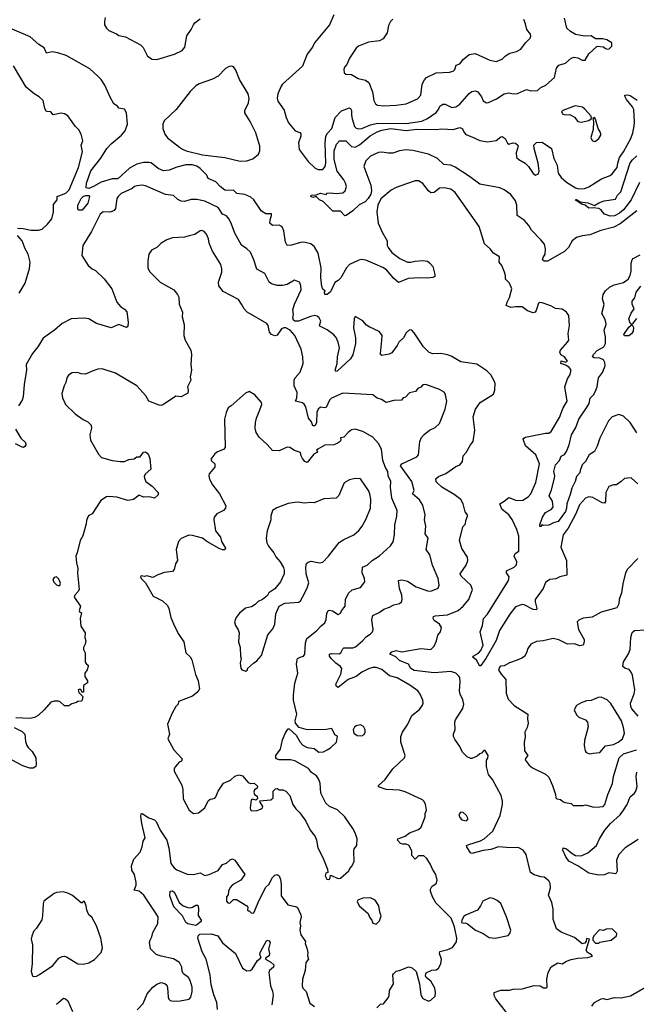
# Model space of a CAD drawing. Extents: x 1550320 to 1685906, y 509093 to 640511.
# Tile 81 of 256: x 1587664 to 1593201, y 555070 to 563912. Entities that reach past the tile are written whole.
import ezdxf

# ---------------------------------------------------------------- set-up
doc = ezdxf.new("R2010")
doc.units = 0

msp = doc.modelspace()

# ---------------------------------------------------------------- linework, layer by layer
at = {"layer": '0CON20XD'}
for points in [[(1588431.7, 563931.7), (1588424.3, 563895), (1588426.5, 563865), (1588443.6, 563835), (1588464.4, 563815), (1588533.8, 563785), (1588555, 563768.6), (1588615, 563756.7), (1588750, 563685), (1588773.5, 563663.5), (1588810.6, 563585), (1588855, 563556.5), (1588895, 563553.8), (1589055, 563601.8), (1589124, 563635), (1589146, 563666), (1589163.4, 563766.6), (1589205, 563823.8), (1589223.7, 563866.3), (1589238, 563885), (1589285, 563919.2)], [(1590485, 563956.7), (1590446.7, 563865), (1590311.2, 563705), (1590293.6, 563666.4), (1590245, 563602.5), (1590202.5, 563495), (1590025, 563332.1), (1590012.8, 563315), (1589981.8, 563245), (1589977.3, 563207.3), (1589981.1, 563181.1), (1590040.2, 563100.2), (1590056.7, 563035), (1590078, 562985), (1590136.7, 562915), (1590178.6, 562898.6), (1590187.3, 562887.3), (1590189.4, 562865), (1590167.1, 562805), (1590174.3, 562745), (1590255, 562639.2), (1590317.6, 562577.6), (1590345, 562567.1), (1590385, 562567.1), (1590407.8, 562592.2), (1590412.3, 562625), (1590408, 562802), (1590414.5, 562865), (1590427.4, 562892.6), (1590465.6, 562935), (1590498.1, 563035), (1590555, 563093.6), (1590625, 563121.4), (1590635.4, 563115.4), (1590645, 563096.7), (1590643.1, 563055), (1590650.4, 563020.4), (1590671.8, 562951.8), (1590685, 562936.5), (1590705, 562930.4), (1590735, 562934.7), (1590813, 562967), (1590876.4, 562983.6), (1591135, 562978.3), (1591275, 563001.6), (1591325.8, 563024.2), (1591402.4, 563077.6), (1591423.8, 563105), (1591435.5, 563135), (1591465, 563154.6), (1591485, 563153.6), (1591545, 563123.5), (1591581.5, 563128.5), (1591615, 563154.5), (1591700.8, 563249.2), (1591725, 563265.6), (1591755, 563272.2), (1591777.5, 563265), (1591809.4, 563219.4), (1591825, 563183.8), (1591855, 563166.7), (1591875, 563168.8), (1591945, 563200), (1592015, 563245.8), (1592055, 563254.2), (1592095, 563246), (1592135, 563248), (1592215, 563284.2), (1592255, 563274.2), (1592315, 563275.7), (1592345, 563304), (1592387.3, 563322.7), (1592465, 563392), (1592483.3, 563476.7), (1592505, 563503.8), (1592565, 563520), (1592615, 563566.2), (1592643.9, 563576.1), (1592675, 563570), (1592715, 563547.5), (1592740.7, 563549.3), (1592773.8, 563605), (1592850, 563675), (1592905, 563666.7), (1592925, 563652.5), (1592945, 563647.5), (1592958.3, 563651.7), (1592980, 563675), (1592980, 563705), (1592935, 563731.2), (1592900.7, 563740.7), (1592835, 563741.2), (1592795, 563767.5), (1592735, 563764.3), (1592655, 563780), (1592608.8, 563805), (1592576.2, 563835), (1592557.5, 563925)], [(1592437.2, 560212.8), (1592511.4, 560338.6), (1592543.5, 560425), (1592580, 560485), (1592558.2, 560615), (1592583, 560687), (1592606.7, 560725), (1592614.1, 560754.1), (1592612, 560772), (1592598.8, 560788.8), (1592568.8, 560808.8), (1592522.5, 560825), (1592525, 560847.5), (1592565, 560837.5), (1592582.5, 560845), (1592555, 560883.8), (1592522.5, 560902.5), (1592514.4, 560925), (1592519.4, 560945), (1592584.3, 561015), (1592594.3, 561035), (1592590.6, 561095), (1592602, 561165), (1592596.2, 561255), (1592575, 561286.2), (1592535, 561312), (1592475, 561319.2), (1592433, 561343), (1592355, 561370.8), (1592335, 561373.3), (1592322.5, 561365), (1592300.7, 561299.3), (1592293.3, 561286.7), (1592275, 561280), (1592225, 561296.2), (1592175, 561332), (1592117.3, 561332.7), (1592075, 561326), (1592033.3, 561345), (1592040, 561375), (1592063.4, 561416.6), (1592082, 561495), (1592063.8, 561545), (1592025, 561582.5), (1592025.6, 561615), (1592018.1, 561645), (1591993.8, 561705), (1591968.8, 561735), (1591971.2, 561781.2), (1591917.5, 561815), (1591890, 561855), (1591839.2, 561899.2), (1591791.2, 562055), (1591575, 562360.8), (1591535, 562390.8), (1591475, 562402.9), (1591435, 562398.5), (1591385, 562361.1), (1591355, 562356.9), (1591334.1, 562374.1), (1591285, 562441.4), (1591245, 562465.8), (1591215, 562464.2), (1591137.7, 562437.7), (1591045, 562404.4), (1590998.8, 562381.2), (1590906, 562304), (1590879.5, 562245), (1590870, 562185), (1590884.3, 562084.3), (1590917.5, 562005), (1590962.5, 561925), (1590964.3, 561885), (1590971.4, 561865), (1591005, 561822.5), (1591077.2, 561767.2), (1591145, 561735.8), (1591175.8, 561734.2), (1591215, 561744), (1591285, 561750), (1591325, 561743.8), (1591345, 561730), (1591373.8, 561695), (1591393.3, 561625), (1591392.5, 561605), (1591375, 561596.7), (1591325, 561591.2), (1591255, 561594), (1591152.3, 561587.7), (1591065, 561553.3), (1591025, 561586.7), (1590956.9, 561666.9), (1590925, 561687.8), (1590857, 561717), (1590771.3, 561751.3), (1590735, 561758.6), (1590707.9, 561752.1), (1590625.6, 561714.4), (1590597.2, 561682.8), (1590549.2, 561595), (1590525, 561570), (1590495, 561553.3), (1590455, 561468.8), (1590425, 561443.3), (1590405, 561443.3), (1590402.5, 561465), (1590407.5, 561475), (1590385, 561493.3), (1590375.7, 561515), (1590367.2, 561597.2), (1590371.6, 561685), (1590344.6, 561814.6), (1590311.7, 561871.7), (1590279.4, 561899.4), (1590215, 561913.3), (1590185, 561911.1), (1590105, 561885.7), (1590064.4, 561884.4), (1590050, 561915), (1590034.4, 562015), (1590021.9, 562051.9), (1589995, 562068.1), (1589935, 562064.3), (1589911.2, 562085), (1589912, 562115), (1589926, 562154), (1589925, 562167.5), (1589875, 562168), (1589835, 562192.9), (1589765.5, 562295.5), (1589738.3, 562318.3), (1589685, 562340.8), (1589615, 562351.2), (1589585, 562382), (1589525, 562377.1), (1589505, 562382.5), (1589463.4, 562413.4), (1589425, 562456), (1589355.8, 562485.8), (1589345, 562516.7), (1589285, 562576.2), (1589255.9, 562595.9), (1589215, 562608.8), (1589155, 562608.8), (1589075, 562588.8), (1589005, 562561.2), (1588955, 562555.8), (1588906.2, 562575), (1588845, 562625.7), (1588825, 562630.6), (1588775, 562628.9), (1588715, 562614.6), (1588650.3, 562579.7), (1588545, 562481.8), (1588495, 562482.5), (1588394.1, 562454.1), (1588327.1, 562412.9), (1588285, 562397.1), (1588261.8, 562401.8), (1588262.8, 562445), (1588302.1, 562555), (1588391.1, 562668.9), (1588445, 562754.5), (1588485, 562796.2), (1588579.1, 562875), (1588611.8, 562915), (1588631.4, 562975), (1588624.5, 563075), (1588605, 563109.2), (1588555, 563118.8), (1588541.2, 563135), (1588510, 563155), (1588475, 563216.7), (1588428.5, 563325), (1588395.6, 563375), (1588365, 563405.6), (1588295, 563469.2), (1588080.4, 563590.4), (1588005, 563614.5), (1587955, 563623.1), (1587905, 563611.2), (1587885, 563660), (1587835, 563690), (1587759.2, 563759.2), (1587555, 563844.5)], [(1591015, 563916.2), (1590993.3, 563895), (1590975, 563860), (1590963.8, 563795), (1590929.1, 563740.9), (1590895, 563722.9), (1590795, 563710.6), (1590707.3, 563672.7), (1590685, 563656.7), (1590625, 563567.5), (1590600.7, 563509.3), (1590580, 563485), (1590573.3, 563465), (1590576.7, 563435), (1590592.3, 563422.3), (1590645, 563421.2), (1590704.4, 563384.4), (1590769.1, 563369.1), (1590798.1, 563348.1), (1590832.5, 563265), (1590845, 563187.5), (1590860, 563155), (1590877.5, 563145), (1590935, 563139.4)], [(1590935, 563139.4), (1591045, 563144.4), (1591135, 563156.7), (1591235, 563201.4), (1591267.1, 563235), (1591276.8, 563333.2), (1591297.9, 563372.1), (1591317, 563393), (1591405, 563435.8), (1591525, 563441.2), (1591555, 563450), (1591571.2, 563465), (1591583.3, 563505), (1591616.2, 563515), (1591645.6, 563554.4), (1591699.7, 563600.3), (1591755, 563608.6), (1591885, 563547.5), (1591943.9, 563536.1), (1591995, 563558.8), (1592025, 563586.2), (1592065, 563611.2), (1592125, 563626), (1592163, 563647), (1592206.2, 563705), (1592246.7, 563745), (1592253.3, 563765), (1592250.7, 563780.7), (1592218.8, 563825), (1592207.5, 563875), (1592190.8, 563915)], [(1587645, 562039.2), (1587695, 562038.1), (1587767, 562023), (1587832.3, 562022.3), (1587865, 562030), (1587914.3, 562075), (1587951.5, 562125), (1587968.9, 562185), (1587966.3, 562253.7), (1588000.8, 562295), (1588000, 562325), (1588078.5, 562355), (1588107.9, 562385), (1588192.9, 562585), (1588229.2, 562725), (1588216.7, 562785), (1588230, 562825), (1588216, 562885), (1588194.1, 562924.1), (1588161.2, 562955), (1588135, 562993.3), (1588095, 563047.5), (1588067.7, 563067.7), (1588035, 563074), (1587965, 563058.8), (1587945, 563083.3), (1587905, 563086.7), (1587888.8, 563115), (1587876.2, 563185), (1587840.3, 563220.3), (1587793.3, 563245), (1587721.2, 563305), (1587607.4, 563497.4)], [(1589645, 562641.1), (1589705, 562644.4), (1589758.5, 562661.5), (1589807.8, 562705), (1589821.1, 562735), (1589821.1, 562775), (1589784.7, 562895), (1589735, 562997.1), (1589684.5, 563075), (1589685.4, 563095), (1589719.6, 563165), (1589723.2, 563205), (1589714.7, 563245), (1589637.7, 563375), (1589605, 563459.2), (1589585, 563487.1), (1589565, 563495.7), (1589545, 563491.9), (1589513.3, 563475), (1589445, 563404), (1589395, 563379.2), (1589275, 563335.8), (1589245, 563318.2), (1589195, 563266.2), (1589068.9, 563105), (1588962, 563005), (1588949.2, 562975), (1588950, 562935), (1588967.1, 562885), (1588990.7, 562850.7), (1589097.7, 562767.7), (1589125, 562748.8), (1589160, 562735), (1589305, 562698.8), (1589507, 562673), (1589645, 562641.1)], [(1593205, 562196.4), (1593055, 562078.1), (1592999.8, 562050.2), (1592882.6, 562017.4), (1592785, 561979.4), (1592715, 561970.6), (1592665, 561957.1), (1592625.8, 561925), (1592591.4, 561865), (1592555, 561830.8), (1592405, 561743.3), (1592373.6, 561743.6), (1592360, 561755), (1592363.3, 561775), (1592381.2, 561805), (1592386.7, 561855), (1592376.2, 561895), (1592342.7, 561935), (1592261.2, 562021.2), (1592235.5, 562065), (1592195, 562112.2), (1592131.4, 562155), (1592128.8, 562245), (1592116.4, 562285), (1592075, 562341.5), (1592015, 562383.8), (1591975, 562401.1), (1591795, 562435.3), (1591702.5, 562505), (1591575, 562588.8), (1591535, 562606.7), (1591471.5, 562611.5), (1591415.7, 562665), (1591335, 562703.5), (1591195, 562737), (1591135, 562742.5), (1591075, 562733.8), (1591015, 562713.2), (1590975, 562711.9), (1590915, 562721.5), (1590885, 562718.3), (1590815.4, 562685), (1590773.2, 562645), (1590754.6, 562594.6), (1590816.8, 562425), (1590822.8, 562375), (1590816.2, 562345), (1590793.5, 562305), (1590765.9, 562275), (1590711.7, 562248.3), (1590655, 562195.6), (1590595, 562153.8), (1590585, 562151.2), (1590545, 562191.2), (1590475, 562193.3), (1590387.9, 562277.9), (1590355.5, 562295.5), (1590325, 562323.3), (1590295, 562314), (1590277.5, 562325), (1590280, 562335), (1590325, 562340), (1590365, 562353.8), (1590415, 562342.5), (1590426.4, 562353.6), (1590451.7, 562358.3), (1590505, 562352.1), (1590565, 562357.3), (1590586.7, 562375), (1590597.5, 562415), (1590590.7, 562445), (1590573.4, 562473.4), (1590515, 562552.7), (1590487.8, 562655), (1590488.5, 562735), (1590508.3, 562795), (1590535, 562823.3), (1590594.1, 562824.1), (1590645, 562773.1), (1590675, 562767.3), (1590715, 562788.5), (1590812.3, 562867.7), (1590874.9, 562905.1), (1590915, 562921), (1590995, 562936.3), (1591135, 562917.7), (1591231.6, 562928.4), (1591405, 562925.9), (1591455, 562933.2), (1591555.4, 562924.6), (1591615, 562944.2), (1591637.5, 562935), (1591656.9, 562895), (1591671, 562881), (1591725, 562860.8), (1591795, 562828), (1591865, 562816.5), (1591942.1, 562827.9), (1591985, 562861.2), (1591995, 562862.5), (1592024.2, 562845), (1592043.8, 562803.8), (1592055, 562794), (1592095, 562806), (1592115, 562803.3), (1592137.5, 562785), (1592140, 562775), (1592121.2, 562715), (1592126.2, 562675), (1592146.2, 562655), (1592202.2, 562622.2), (1592234.4, 562594.4), (1592275, 562530), (1592295, 562516.2), (1592321.7, 562528.3), (1592330, 562555), (1592320, 562625), (1592284.2, 562755), (1592281.2, 562785), (1592305, 562808.8), (1592355, 562811.2), (1592440, 562755), (1592459.1, 562665), (1592489.6, 562605), (1592500.8, 562535), (1592525, 562495.6), (1592575, 562453.6), (1592655, 562402.2), (1592685, 562391.9), (1592734.4, 562395.6), (1592775, 562410), (1592887.2, 562482.8), (1592965, 562511.9), (1592985, 562528.5), (1593029.4, 562585), (1593034, 562625), (1593050, 562675), (1593085.9, 562725), (1593151.8, 562845), (1593171.3, 562895), (1593182.5, 562955), (1593185.5, 562995), (1593178.5, 563105), (1593167.9, 563127.9), (1593112.9, 563195), (1593096.7, 563225), (1593097.5, 563235), (1593122.5, 563237.5), (1593145, 563230), (1593209.1, 563189.1)], [(1592705, 562992), (1592775, 563006.7), (1592800, 563025), (1592796.4, 563046.4), (1592739.5, 563109.5), (1592717.5, 563125), (1592650.7, 563139.3), (1592540, 563095), (1592530, 563085), (1592540, 563065), (1592565, 563058.8), (1592605, 563060), (1592646.4, 563036.4), (1592675, 562996.7), (1592705, 562992)], [(1592825, 562817.5), (1592835, 562820), (1592863.3, 562845), (1592881.2, 562875), (1592881.2, 562885), (1592875.9, 562905.9), (1592857.5, 562935), (1592835, 563020), (1592825, 563032.5), (1592810, 563025), (1592817.5, 562995), (1592813.6, 562926.4), (1592792, 562855), (1592805, 562827.5), (1592825, 562817.5)], [(1593231.2, 562448.8), (1593154.3, 562295), (1593085, 562204.3), (1593051.2, 562175), (1593005, 562149.8), (1592965, 562148.1), (1592916.2, 562165), (1592896.2, 562185), (1592886.7, 562205), (1592865.7, 562215.7), (1592815, 562221.4), (1592775, 562218), (1592743.3, 562245), (1592713.3, 562255), (1592653.3, 562295), (1592665, 562298.6), (1592697.5, 562277.5), (1592765, 562267.7), (1592825, 562242.9), (1592865, 562267.8), (1592913.3, 562285), (1593015, 562300.8), (1593033.5, 562335), (1593061.1, 562365), (1593144.8, 562625.2), (1593165.6, 562654.4), (1593205, 562688.8)], [(1591574, 557444), (1591560, 557475), (1591560, 557495), (1591573, 557537), (1591571.2, 557605), (1591576, 557625), (1591642.7, 557727.3), (1591651.9, 557765), (1591644.4, 557804.4), (1591620, 557855), (1591613.1, 557885), (1591620, 557965), (1591615.7, 558005), (1591608.3, 558018.3), (1591581.2, 558045), (1591535, 558059.6), (1591385, 558047.7), (1591205, 558068.6), (1591176.7, 558085), (1591156.7, 558125), (1591075, 558158.8), (1591041.5, 558191.5), (1590987.5, 558215), (1591006.2, 558235), (1591045, 558247.5), (1591095.5, 558235.5), (1591265, 558266.1), (1591355, 558257.5), (1591385.5, 558285), (1591405.4, 558334.6), (1591420, 558385), (1591443.9, 558416.1), (1591453, 558453), (1591435, 558482.5), (1591385, 558517.5), (1591376.7, 558535), (1591378.8, 558551.2), (1591395, 558558.6), (1591505, 558568), (1591602.6, 558607.4), (1591645.8, 558645), (1591696, 558705), (1591730.8, 558795), (1591716.2, 558835), (1591628.8, 558915), (1591620, 558935), (1591674.3, 559015), (1591689.5, 559055), (1591684.4, 559085), (1591635, 559163.8), (1591611.9, 559235), (1591641.9, 559358.1), (1591668, 559385), (1591670.8, 559415), (1591686.1, 559453.9), (1591683.8, 559465), (1591663.2, 559493.2), (1591645.8, 559565), (1591625, 559601.9), (1591565, 559648.1), (1591456, 559715), (1591405, 559762), (1591400.3, 559789.7), (1591425, 559810), (1591492.1, 559837.9), (1591581.3, 559898.7), (1591615, 559914), (1591638.8, 559945), (1591646, 559995), (1591672, 560025), (1591712, 560095), (1591735.7, 560124.3), (1591750.6, 560225), (1591735.7, 560345.7), (1591756, 560415), (1591798.8, 560475), (1591920, 560550), (1591930, 560585), (1591932.5, 560645), (1591925, 560670), (1591895, 560722.5), (1591858.3, 560758.3), (1591769.1, 560819.1), (1591625, 560838.1), (1591539.7, 560889.7), (1591505, 560902), (1591445, 560914), (1591375, 560911.4), (1591342.3, 560922.3), (1591289.2, 560975), (1591205, 561101.2), (1591185, 561122.5), (1591165, 561127.5), (1591135, 561100), (1591110, 561055), (1591068.6, 561015), (1591054.3, 560985), (1591005, 560920), (1590982.3, 560907.7), (1590915, 560896.2), (1590904.3, 560904.3), (1590902.5, 560915), (1590917.1, 561035), (1590918.8, 561075), (1590913.8, 561085), (1590891.7, 561111.7), (1590802.4, 561152.4), (1590778.9, 561168.9), (1590745, 561208), (1590675, 561247.5), (1590666.2, 561225), (1590662.2, 561145), (1590680, 561055), (1590680.4, 561005), (1590656.5, 560903.5), (1590634.4, 560865), (1590515, 560756.2), (1590504.2, 560754.2), (1590498, 560765), (1590514.6, 560825.4), (1590519.2, 560885), (1590536.1, 560965), (1590525, 561017.1), (1590505, 561059.1), (1590485, 561081.8), (1590425, 561128), (1590358.7, 561158.7), (1590355.6, 561165), (1590368.5, 561205), (1590354.5, 561234.5), (1590335, 561248.6), (1590314.3, 561254.3), (1590275, 561246.4), (1590166.4, 561203.6), (1590135, 561203.9), (1590121.3, 561215), (1590118.1, 561235), (1590123.8, 561265), (1590116.7, 561305), (1590132.4, 561357.6), (1590190.8, 561485), (1590190, 561525), (1590176.4, 561556.4), (1590133, 561573), (1590065, 561534), (1590025, 561525.7), (1589975, 561524.3), (1589925, 561538.6), (1589905.5, 561555.5), (1589865, 561633.8), (1589792.4, 561672.4), (1589767.5, 561755), (1589736.7, 561823.3), (1589705, 561854.4), (1589655, 561888), (1589596.9, 561995), (1589567, 562077), (1589545, 562119.2), (1589520.9, 562150.9), (1589485, 562165.7), (1589445, 562225.4), (1589325, 562280.9), (1589255, 562295.9), (1589203, 562297), (1589145, 562279.3), (1589115, 562282.5), (1589085, 562297.5), (1589045, 562331.8), (1588973, 562343), (1588795, 562420.6), (1588765, 562425.6), (1588715, 562421.4), (1588695, 562413.8), (1588672.5, 562395), (1588575, 562351.9), (1588547.5, 562325), (1588537.1, 562305), (1588524.1, 562215.9), (1588512.7, 562197.3), (1588477.3, 562182.7), (1588415, 562186.2), (1588388, 562165), (1588309.6, 562010.4), (1588229.5, 561885), (1588223.3, 561795), (1588280, 561705), (1588315, 561674.2), (1588345, 561659.2), (1588421.4, 561585), (1588490, 561495), (1588536.7, 561375), (1588568.8, 561335), (1588605, 561313.8), (1588625, 561290), (1588637.9, 561195), (1588634.1, 561155.9), (1588623, 561147), (1588555, 561173.8), (1588485, 561146.2), (1588355, 561184), (1588284.2, 561224.2), (1588243, 561233), (1588125, 561225.7), (1588046.7, 561185), (1587975.6, 561124.4), (1587875, 561052.5), (1587828, 560975), (1587780, 560915), (1587722.5, 560815), (1587724, 560765), (1587703.2, 560636.8), (1587695.9, 560524.1), (1587685.9, 560494.1), (1587652.5, 560445)], [(1588225, 562202.5), (1588195, 562202.5), (1588185, 562212.5), (1588185, 562246), (1588216.4, 562305), (1588234.5, 562325), (1588255, 562333.5), (1588285, 562333.8), (1588292, 562325), (1588275.5, 562265), (1588225, 562202.5)], [(1590872, 555038), (1590905, 555072.5), (1590930, 555075), (1590971.4, 555128.6), (1590980.3, 555149.7), (1590985.7, 555195), (1591019.2, 555255), (1591015.9, 555334.1), (1591021.2, 555345), (1591045, 555368), (1591075, 555373.8), (1591155, 555406.7), (1591188.3, 555398.3), (1591223.3, 555365), (1591253.3, 555255), (1591265.8, 555155.8), (1591285, 555123.8), (1591335, 555097.5), (1591355, 555107.5), (1591395, 555142.5), (1591398.8, 555175), (1591392, 555215), (1591355, 555276.7), (1591315, 555310), (1591308, 555325), (1591311.2, 555345), (1591315, 555352.5), (1591365, 555376.7), (1591405, 555380.8), (1591425, 555394), (1591445.6, 555435), (1591451.9, 555475), (1591432.5, 555525), (1591437.5, 555545), (1591508.9, 555561.1), (1591549.2, 555580.8), (1591585, 555630), (1591590.5, 555665), (1591569.2, 555765), (1591537.5, 555845), (1591402, 555982), (1591370, 556035), (1591353.3, 556085), (1591353.3, 556105), (1591365, 556127.5), (1591404.1, 556155.9), (1591413.6, 556186.4), (1591402, 556235), (1591370, 556285), (1591353.8, 556325), (1591318.8, 556378.8), (1591293.9, 556403.9), (1591245, 556402.5), (1591215, 556373.3), (1591186.2, 556405), (1591185.7, 556445.7), (1591160, 556495), (1591135, 556507.5), (1591105, 556508.1), (1591085, 556515.7), (1591056.7, 556545), (1591060, 556555), (1591125, 556581.2), (1591165, 556609.2), (1591245, 556640.8), (1591267.9, 556662.1), (1591304.2, 556755), (1591306.2, 556785), (1591316.7, 556815), (1591307.7, 556867.7), (1591294.1, 556894.1), (1591280, 556905), (1591125, 556978.9), (1591075, 556992.2), (1590955, 556999.2), (1590885, 557023.3), (1590886.7, 557035), (1590945, 557090), (1591013.8, 557185), (1591120, 557285), (1591126, 557305), (1591085.7, 557425), (1591088, 557475), (1591100, 557515), (1591148.8, 557585), (1591186.7, 557665), (1591255, 557716.7), (1591281.2, 557755), (1591288, 557775), (1591285, 557800), (1591260, 557855), (1591238.8, 557885), (1591167, 557937), (1591055, 558000.8), (1590985, 558019.2), (1590915, 558078.1), (1590863.9, 558093.9), (1590835, 558095.4), (1590795, 558082.3), (1590735, 558051.8), (1590684.7, 558015.3), (1590615, 557986), (1590525, 557914.3), (1590509.2, 557925), (1590501.9, 557945), (1590547.5, 558035), (1590557.1, 558085), (1590545.8, 558105), (1590504, 558134), (1590460.5, 558175), (1590445, 558196.7), (1590445.8, 558215), (1590465, 558221.8), (1590533.1, 558216.9), (1590548, 558225), (1590565, 558263.3), (1590575, 558272), (1590655, 558272.2), (1590678.9, 558281.1), (1590742.9, 558335), (1590775, 558370.8), (1590815, 558396), (1590832, 558415), (1590837.1, 558435), (1590826.8, 558523.2), (1590835, 558561.2), (1590892, 558588), (1590935, 558620), (1590985, 558635.7), (1591025, 558657.5), (1591075, 558670.8), (1591092, 558685), (1591098.1, 558705), (1591096.5, 558743.5), (1591075.4, 558805.4), (1591065, 558876.7), (1591095, 558881.9), (1591145, 558869.1), (1591225, 558819.4), (1591301.2, 558791.2), (1591325, 558782), (1591355, 558780), (1591422.7, 558807.3), (1591430.8, 558835), (1591421.8, 558895), (1591371.9, 559015), (1591346.2, 559106.2), (1591314.4, 559155), (1591330.6, 559255), (1591304.7, 559294.7), (1591311.1, 559365), (1591298.3, 559421.7), (1591304.2, 559465), (1591283.4, 559553.4), (1591255, 559600.8), (1591192, 559655), (1591206.7, 559685), (1591185.4, 559765), (1591083.6, 559905), (1591095, 559923.3), (1591230, 559985), (1591245, 560003.3), (1591258.6, 560125), (1591270.7, 560159.3), (1591295, 560188), (1591345, 560226.7), (1591395, 560250), (1591434, 560285), (1591485.6, 560415), (1591500.8, 560485), (1591486, 560555), (1591476.8, 560566.8), (1591435, 560591.4), (1591310, 560635), (1591285, 560633.3), (1591267.3, 560612.7), (1591240.3, 560599.7), (1591217.5, 560572.5), (1591165, 560560.8), (1591128.8, 560521.2), (1591107.5, 560515), (1591093.3, 560495), (1591025, 560491.8), (1590955, 560474.7), (1590911.7, 560501.7), (1590874.6, 560514.6), (1590835, 560542.9), (1590565, 560559.2), (1590465, 560511.9), (1590445, 560494.2), (1590415, 560430.8), (1590405, 560425.8), (1590365, 560432), (1590345, 560414.2), (1590333.6, 560386.4), (1590328.2, 560291.8), (1590315, 560265.8), (1590295.8, 560265.8), (1590285, 560301.2), (1590257.9, 560335), (1590232.2, 560435), (1590219.8, 560459.8), (1590205, 560471.9), (1590140, 560485), (1590152.5, 560515), (1590156.2, 560565), (1590128.6, 560625), (1590128, 560675), (1590136.2, 560695), (1590182, 560748), (1590210, 560825), (1590205.8, 560885), (1590192.3, 560952.3), (1590134, 561075), (1590091.4, 561125), (1590054.5, 561145.5), (1590035, 561144.4), (1590015.4, 561134.6), (1589975, 561078), (1589955, 561073.8), (1589925, 561084.2), (1589907.5, 561105), (1589894.3, 561165), (1589883.3, 561183.3), (1589708, 561285), (1589680, 561315), (1589655, 561357.5), (1589628.3, 561398.3), (1589490.7, 561470.7), (1589452.6, 561522.6), (1589449.2, 561555), (1589479.2, 561645), (1589480, 561675), (1589471.4, 561715), (1589394.6, 561834.6), (1589364.2, 561905), (1589358.6, 561945), (1589340.8, 561985), (1589320.3, 562010.3), (1589298.8, 562018.8), (1589285, 562016), (1589235.6, 561984.4), (1589185, 561970), (1589145, 561960), (1589035, 561954.3), (1588984.5, 561935.5), (1588935.7, 561904.3), (1588896.7, 561865), (1588848.3, 561841.7), (1588823.3, 561805), (1588813.3, 561745), (1588813.3, 561685), (1588829.3, 561649.3), (1588925, 561554), (1589046.8, 561486.8), (1589081.2, 561445), (1589091.7, 561421.7), (1589095.9, 561355.9), (1589125.8, 561285), (1589122.5, 561245), (1589140, 561175), (1589136.7, 561075), (1589148.8, 561035), (1589201.2, 560945), (1589208, 560905), (1589201.2, 560815), (1589207.5, 560765), (1589195.8, 560705), (1589201.2, 560675), (1589170, 560615), (1589176.4, 560583.6), (1589173, 560557), (1589115, 560523.8), (1589065, 560531.2), (1588955, 560456.2), (1588935, 560448.8), (1588915, 560450), (1588825, 560486), (1588798, 560535), (1588715, 560623.8), (1588525, 560738), (1588403.6, 560776.4), (1588367, 560773), (1588315, 560756.7), (1588255, 560730), (1588215, 560732.5), (1588183, 560743), (1588135, 560742), (1588101.2, 560718.8), (1588086.2, 560695), (1588078.8, 560655), (1588063.3, 560625), (1588043.3, 560555), (1588047.5, 560515), (1588076.2, 560455), (1588163.2, 560373.2), (1588235, 560321.2), (1588275, 560301.2), (1588305, 560270), (1588309.2, 560245), (1588294.2, 560185), (1588301.2, 560135), (1588371.2, 560011.2), (1588399.2, 559979.2), (1588493.3, 559953.3), (1588565, 559944.4), (1588605, 559945.7), (1588645, 559961.5), (1588692.5, 559967.5), (1588715, 559986.7), (1588745, 559987.5), (1588775, 560027.5), (1588795, 560030), (1588808.3, 560018.3), (1588820, 560005), (1588831.7, 559971.7), (1588842.5, 559875), (1588789.3, 559830.7), (1588781.2, 559808.8), (1588783.3, 559795), (1588796.7, 559765), (1588855, 559723.8), (1588908.2, 559665)], [(1587657.9, 561455), (1587713.1, 561545), (1587751.3, 561678.7), (1587757.1, 561735), (1587738.9, 561805), (1587713.1, 561853.1), (1587685.6, 561925), (1587643.7, 561973.7)], [(1593205, 560201.9), (1593145.2, 560295.2), (1593085, 560350.8), (1593045, 560367.1), (1592984.1, 560345.9), (1592950.5, 560309.5), (1592874.2, 560155), (1592848.6, 560081.4), (1592825, 560035.6), (1592777.3, 560005), (1592745.4, 559944.6), (1592715.6, 559915), (1592696, 559865), (1592695, 559842.5), (1592665, 559808.8), (1592651.3, 559765), (1592620.8, 559705), (1592607.4, 559647.4), (1592576, 559565), (1592574.5, 559524.5), (1592565, 559495.7), (1592498.1, 559405), (1592456.1, 559393.9), (1592415, 559374), (1592365, 559370), (1592355, 559380), (1592345, 559360), (1592335, 559360), (1592333.8, 559375), (1592357.8, 559445), (1592384.7, 559485.3), (1592437.3, 559512.7), (1592453.1, 559535), (1592447.3, 559587.3), (1592420, 559635), (1592440.5, 559689.5), (1592467.8, 559795), (1592469.2, 559815), (1592459.5, 559855), (1592475.9, 559915), (1592510, 559955), (1592527, 559993), (1592555, 560007.5), (1592574.6, 560035.4), (1592598.5, 560095), (1592618.5, 560185), (1592659.2, 560250.8), (1592684, 560325), (1592755, 560427.5), (1592778.2, 560465), (1592787.4, 560512.6), (1592817.2, 560542.8), (1592834.6, 560575), (1592850.8, 560615), (1592861.1, 560695), (1592897.1, 560745), (1592920, 560805), (1592918.9, 560835), (1592905, 560857.1), (1592875, 560871.5), (1592824, 560874), (1592808.6, 560885), (1592816.7, 560905), (1592849.9, 560940.1), (1592908.6, 560975), (1592923.3, 561005), (1592924.3, 561065), (1592913.3, 561125), (1592928.9, 561175), (1592927.8, 561195), (1592919.4, 561225), (1592892.5, 561275), (1592913.8, 561355), (1592896.7, 561405), (1592904.6, 561445), (1592925, 561476.9), (1592958.9, 561511.1), (1593000.8, 561530.8), (1593085, 561553.1), (1593126.7, 561583.3), (1593145, 561613.8), (1593155, 561652.5), (1593154.2, 561725), (1593162.9, 561755), (1593172.3, 561767.7), (1593235, 561800.6)], [(1593202.4, 561227.6), (1593165, 561177.5), (1593155, 561177.5), (1593145, 561186.7), (1593133.9, 561225), (1593155, 561275.8), (1593181.4, 561315), (1593165, 561356.2), (1593165, 561384), (1593187.1, 561415), (1593198.6, 561465), (1593242.3, 561517.7)], [(1593135, 561073.3), (1593093.8, 561073.8), (1593090, 561085), (1593135, 561150), (1593155, 561170), (1593165, 561172.5), (1593177.1, 561147.1), (1593172.1, 561115), (1593159.3, 561090.7), (1593135, 561073.3)], [(1590435, 556190), (1590445, 556193.3), (1590452.5, 556205), (1590455, 556230), (1590525, 556200), (1590545, 556203.3), (1590620.7, 556269.3), (1590629.3, 556290.7), (1590650, 556315), (1590666.7, 556355), (1590664, 556445), (1590668.8, 556465), (1590690.8, 556495), (1590693.6, 556556.4), (1590675, 556611.2), (1590655, 556648), (1590582.9, 556755), (1590516.7, 556816.7), (1590445, 556846.2), (1590413.3, 556875), (1590368.8, 556965), (1590362.5, 557055), (1590348.1, 557095), (1590330.4, 557120.4), (1590285, 557152), (1590257.3, 557187.3), (1590135, 557257.5), (1590096.7, 557266.7), (1589995, 557264.4), (1589970, 557275), (1589963.3, 557285), (1589963.3, 557305), (1590005, 557362.5), (1590024.3, 557445.7), (1590047.1, 557502.9), (1590065, 557532.5), (1590075, 557542.5), (1590085, 557542.5), (1590147.7, 557487.7), (1590183, 557423), (1590207, 557397), (1590245, 557376), (1590307.3, 557367.3), (1590350, 557335), (1590391.2, 557338.8), (1590426.1, 557353.9), (1590455, 557372.5), (1590507.5, 557425), (1590517, 557477), (1590495, 557490), (1590467, 557547), (1590415, 557536.7), (1590265, 557533.8), (1590235, 557538.8), (1590175, 557556.7), (1590140, 557595), (1590136.2, 557615), (1590153.8, 557675), (1590122.3, 557802.3), (1590122.5, 557845), (1590134.3, 557955), (1590162.5, 558045), (1590148.8, 558125), (1590155.9, 558164.1), (1590160, 558175), (1590181.7, 558188.3), (1590213.3, 558196.7), (1590225, 558213.3), (1590230, 558315), (1590242.9, 558355), (1590330, 558425), (1590370.9, 558469.1), (1590404.3, 558495), (1590415.3, 558524.7), (1590421.5, 558578.5), (1590435, 558606.2), (1590445, 558610), (1590473.1, 558603.1), (1590525, 558570), (1590545, 558582.5), (1590553.3, 558605), (1590586.2, 558645), (1590590, 558705), (1590617, 558763), (1590648.8, 558791.2), (1590725, 558814), (1590762, 558865), (1590761.4, 558895), (1590739.2, 558945), (1590742.5, 558995), (1590785, 559014), (1590830, 559055), (1590895, 559098.6), (1590993.2, 559186.8), (1591017.4, 559222.6), (1591029.6, 559285), (1591033.3, 559375), (1591051.9, 559455), (1591054.1, 559505.9), (1591006.4, 559616.4), (1590992.5, 559715), (1590996.9, 559765), (1590971.5, 559815), (1590970.6, 559855), (1590950.1, 559890.1), (1590925.5, 559955), (1590914, 560055), (1590886.2, 560105), (1590834.1, 560164.1), (1590745, 560213.3), (1590675.8, 560235.8), (1590645, 560228.8), (1590615, 560206.2), (1590575, 560163.3), (1590545, 560157.5), (1590547, 560137), (1590541.2, 560125), (1590515, 560105.8), (1590484.4, 560095.6), (1590405, 560091.1), (1590340, 560055), (1590330, 560045), (1590337.5, 560035), (1590332.5, 560025), (1590305, 560011.2), (1590245, 559936.2), (1590225, 559944), (1590202.3, 559972.3), (1590190.4, 559995), (1590185.8, 560025.8), (1590132.9, 560042.9), (1590090.5, 560070.5), (1590065, 560072), (1589995, 560039.2), (1589935, 560044), (1589887.6, 560097.6), (1589815, 560164), (1589787.5, 560205), (1589777.5, 560245), (1589780.8, 560295), (1589790, 560335), (1589815.6, 560394.4), (1589837.5, 560455), (1589836.2, 560475), (1589775, 560542.5), (1589725, 560572.5), (1589690.7, 560559.3), (1589564.4, 560445.6), (1589535, 560426.2), (1589517.1, 560385), (1589504.3, 560325), (1589508.8, 560071.2), (1589495, 560051.2), (1589439.3, 560030.7), (1589416.1, 560013.9), (1589381.2, 559965), (1589385, 559950), (1589416.7, 559925), (1589417.5, 559895), (1589366, 559835), (1589362, 559815), (1589368.8, 559785), (1589396.7, 559735), (1589458, 559655), (1589516.2, 559545), (1589511.2, 559525), (1589493.8, 559505), (1589434.3, 559475.7), (1589411.2, 559445), (1589407.5, 559425), (1589423.4, 559323.4), (1589468, 559265), (1589475.7, 559225), (1589512.5, 559165), (1589505, 559152.5), (1589485, 559151.2), (1589455, 559162.9), (1589345.5, 559225.5), (1589305, 559256.9), (1589215, 559280.8), (1589183.6, 559283.6), (1589115, 559254), (1589088.8, 559225), (1589070, 559155), (1589080, 559055), (1589063.8, 559025), (1589052.5, 558975), (1589035, 558957.5), (1588963.6, 558946.4), (1588905, 558927.5), (1588858.3, 558901.7), (1588805, 558916.7), (1588785, 558912.5), (1588755, 558917.5), (1588748.3, 558911.7), (1588755, 558892.5), (1588793.6, 558853.6), (1588863.3, 558735), (1588945, 558694), (1588990.7, 558650.7), (1589004.2, 558624.2), (1589020.8, 558545), (1589054.2, 558465), (1589091.7, 558391.7), (1589139.2, 558325), (1589155.8, 558225), (1589195, 558191.2), (1589210, 558165), (1589243, 558033), (1589267.1, 557975), (1589277.5, 557902.5), (1589262.7, 557877.3), (1589215, 557836.2), (1589090, 557790), (1589087.5, 557765), (1589066.7, 557743.3), (1589033.9, 557686.1), (1588992.5, 557585), (1589010, 557495), (1588993.8, 557455), (1589047.5, 557355), (1589123.3, 557275), (1589117.5, 557255), (1589095, 557243.3), (1589063.9, 557206.1), (1589052.5, 557185), (1589050, 557165), (1589118.8, 557038.8), (1589128.3, 556998.3), (1589132.9, 556915), (1589186.7, 556815), (1589225, 556782.5), (1589270.7, 556789.3), (1589326.1, 556833.9), (1589355, 556896.7), (1589375, 556913.3), (1589395, 556914), (1589415, 556921.2), (1589425, 556933.3), (1589446, 556985), (1589495, 557057.5), (1589558.3, 557081.7), (1589595, 557117.5), (1589635, 557130), (1589665, 557122.5), (1589715, 557062.5), (1589737, 557053), (1589770, 557055), (1589798.8, 557028.8), (1589795, 557010), (1589772.5, 556995), (1589766.7, 556975), (1589773.6, 556953.6), (1589795, 556940), (1589800, 556915), (1589785, 556903.3), (1589755, 556912.5), (1589743, 556907), (1589733.8, 556835), (1589736.7, 556816.7), (1589746.7, 556806.7), (1589795, 556812), (1589825, 556821.2), (1589843.3, 556835), (1589846.4, 556846.4), (1589822.5, 556885), (1589821.7, 556898.3), (1589920, 556905), (1589940, 556925), (1589940, 556985), (1589960, 557005), (1589975, 557007.5), (1589995, 556997.5), (1590026.1, 556996.1), (1590052.5, 556985), (1590090, 556945), (1590115.8, 556865), (1590144, 556825), (1590180.3, 556790.3), (1590233.3, 556715), (1590273.8, 556635), (1590315.9, 556575.9), (1590328, 556545), (1590340, 556475), (1590385, 556387.5), (1590428.8, 556285), (1590430, 556255), (1590413.6, 556246.4), (1590406.7, 556225), (1590422.5, 556195), (1590435, 556190)], [(1587627.5, 560235), (1587673.3, 560155), (1587716.7, 560115), (1587718.8, 560095), (1587710.7, 560079.3), (1587698.3, 560071.7), (1587686.4, 560073.6), (1587625, 560104)], [(1593215, 559743.3), (1593155, 559797.5), (1593095, 559792.5), (1593066.1, 559763.9), (1593023.6, 559736.4), (1592995, 559733.8), (1592955, 559720), (1592928.6, 559665), (1592923.8, 559585), (1592915, 559571.2), (1592894.4, 559574.4), (1592811.2, 559621.2), (1592775, 559626.7), (1592744.2, 559615), (1592691.8, 559555), (1592656.9, 559475), (1592588.5, 559345), (1592545.4, 559284.6), (1592524.5, 559175), (1592574, 559055), (1592577.5, 558925), (1592515, 558910), (1592479.1, 558890.9), (1592425, 558884.4), (1592385, 558857.5), (1592365, 558804.2), (1592294.3, 558705), (1592292.5, 558685), (1592307.5, 558625), (1592305, 558613.3), (1592275, 558616.9), (1592195, 558658.8), (1592175, 558661.5), (1592115, 558638.5), (1592066, 558574), (1591971.9, 558428.1), (1591944, 558336), (1591848.9, 558175), (1591805, 558113.8), (1591795, 558106.7), (1591765, 558160.8), (1591733.9, 558186.1), (1591737.5, 558195), (1591785, 558222), (1591805, 558248), (1591825.7, 558295), (1591798.1, 558415), (1591818.4, 558471.6), (1591829.1, 558535), (1591865, 558574.6), (1592052, 558875), (1592058, 558908), (1592036.2, 558945), (1592036.4, 558963.6), (1592105, 558994.4), (1592126.4, 559016.4), (1592129.1, 559045), (1592104.2, 559095), (1592113.1, 559116.9), (1592145, 559140), (1592145.6, 559275), (1592127.1, 559335), (1592087.5, 559425), (1592056.5, 559465), (1591992.2, 559515), (1591976.2, 559565), (1592015, 559587.5), (1592055, 559622), (1592125, 559595.6), (1592182.9, 559597.1), (1592231.3, 559628.7), (1592254, 559655), (1592298.9, 559755), (1592330.6, 559925), (1592297.5, 560005), (1592206.2, 560085), (1592183.8, 560145), (1592190, 560155), (1592207.3, 560162.7), (1592385, 560198.1), (1592415, 560198.6), (1592437.2, 560212.8)], [(1589695, 558062.5), (1589710, 558075), (1589710, 558085), (1589763.3, 558135), (1589793.8, 558155), (1589835, 558203.3), (1589891.4, 558388.6), (1589937.3, 558442.7), (1589956, 558485), (1589963.1, 558576.9), (1589993.3, 558645), (1590045, 558673.3), (1590169.5, 558680.5), (1590185, 558692.5), (1590203.8, 558725), (1590245, 558806.7), (1590260, 558855), (1590236.2, 558935), (1590233.1, 558995), (1590240.9, 559029.1), (1590255, 559042), (1590280.9, 559049.1), (1590355, 559036), (1590385, 559041.2), (1590438, 559095), (1590533, 559217), (1590575.5, 559244.5), (1590665.4, 559284.6), (1590710, 559325), (1590739.2, 559365), (1590775, 559428.8), (1590814.4, 559525), (1590817.5, 559605), (1590806.7, 559655), (1590795, 559683.8), (1590725, 559790), (1590675, 559793.3), (1590625, 559780), (1590577, 559753), (1590529.7, 559640.3), (1590505, 559614), (1590395, 559608), (1590307.7, 559572.3), (1590275, 559577.5), (1590225, 559570), (1590155, 559579.2), (1590075, 559566), (1589972.1, 559527.9), (1589933.8, 559505), (1589920, 559455), (1589918.3, 559421.7), (1589887, 559323), (1589876.1, 559256.1), (1589884.2, 559215), (1589897.5, 559185), (1589945.5, 559125.5), (1589965, 559088.8), (1590002.7, 559042.7), (1590031.7, 558991.7), (1590037.7, 558967.7), (1590037.5, 558935), (1590007, 558863), (1589955, 558802.5), (1589902.5, 558765), (1589888, 558742), (1589844.1, 558705.9), (1589805, 558686), (1589779.5, 558660.5), (1589745, 558640), (1589693, 558627), (1589638.3, 558581.7), (1589606.7, 558545), (1589593.3, 558505), (1589601.4, 558471.4), (1589625, 558432.5), (1589633.3, 558405), (1589627.5, 558325), (1589644, 558275), (1589646.1, 558196.1), (1589653.8, 558175), (1589642.5, 558135), (1589648.3, 558088.3), (1589660, 558075), (1589695, 558062.5)], [(1588908.2, 559665), (1588908.2, 559645), (1588875, 559615.7), (1588827.1, 559627.1), (1588775.6, 559625.6), (1588737.7, 559642.3), (1588685, 559602.9), (1588635, 559593.8), (1588535, 559625.7), (1588465, 559631.2), (1588442.7, 559627.3), (1588392.5, 559595), (1588315.8, 559474.2), (1588285, 559458.8), (1588275, 559446.7), (1588262.5, 559415), (1588260, 559385), (1588231.9, 559278.1), (1588207.8, 559235), (1588180.8, 559125), (1588168, 559095), (1588173.3, 559035), (1588186.2, 558985), (1588183.8, 558945), (1588196.7, 558795), (1588187.5, 558775), (1588160, 558745), (1588152.5, 558725), (1588210, 558645), (1588197.5, 558605), (1588200, 558595), (1588217.5, 558585), (1588207.5, 558535), (1588212.5, 558465), (1588252.5, 558405), (1588247.5, 558365), (1588257.5, 558335), (1588253, 558303), (1588237.5, 558275), (1588237, 558257), (1588252.5, 558225), (1588253, 558143), (1588263.6, 558123.6), (1588280, 558115), (1588280, 558105), (1588270, 558075), (1588250, 558045), (1588247.5, 558015), (1588272.5, 557975), (1588271.7, 557958.3), (1588238.3, 557931.7), (1588238.3, 557871.7), (1588221.7, 557871.7), (1588218.3, 557888.3), (1588205, 557900), (1588190, 557895), (1588195, 557870), (1588230, 557835), (1588225, 557800), (1588217, 557793), (1588185, 557790), (1588175, 557780), (1588133, 557767), (1588105, 557750), (1588065, 557750), (1588027, 557787), (1588013, 557793), (1587975, 557793.3), (1587945, 557782.5), (1587885, 557713.1), (1587830, 557665), (1587796.7, 557645), (1587755, 557637.9), (1587628.2, 557641.8)], [(1593215, 559072), (1593121.7, 558978.3), (1593104.4, 558945.6), (1593079.4, 558845), (1593068.6, 558765), (1593048.6, 558705), (1593043.2, 558666.8), (1593025, 558630), (1592885, 558591.2), (1592805, 558547.1), (1592725, 558536.2), (1592685, 558520), (1592670, 558505), (1592682, 558435), (1592732, 558345), (1592734, 558325), (1592723.3, 558295), (1592695, 558290), (1592645, 558307.1), (1592583.1, 558303.1), (1592504.4, 558344.4), (1592455.6, 558355.6), (1592365, 558332.9), (1592305, 558327.5), (1592253.8, 558305), (1592226.2, 558265), (1592216, 558225), (1592195.7, 558194.3), (1592172.7, 558177.3), (1592130.5, 558159.5), (1592062.1, 558137.9), (1592015, 558110), (1591985, 558106.7), (1591975, 558100), (1591964.2, 558075), (1591986.2, 558035), (1592028.3, 557988.3), (1592033.8, 557865), (1592051.2, 557811.2), (1592105, 557753.8), (1592227.5, 557675), (1592222.5, 557635), (1592230, 557595), (1592220, 557555), (1592201.2, 557515), (1592202.3, 557467.7), (1592192.9, 557425), (1592197.5, 557345), (1592226, 557305), (1592205, 557277.5), (1592203.8, 557265), (1592238.3, 557218.3), (1592267.5, 557195), (1592385, 557136.2), (1592415, 557108.8), (1592449.2, 557035), (1592476.7, 556955), (1592478.8, 556925), (1592487.5, 556915), (1592520, 556910), (1592541.7, 556891.7), (1592563, 556883), (1592615, 556873.3), (1592635, 556856.7), (1592723.6, 556856.4), (1592745, 556862.5), (1592819.3, 556839.3)], [(1588015, 558827.5), (1588025, 558830), (1588031.7, 558851.7), (1588015, 558887.5), (1587995, 558907.5), (1587975, 558902.5), (1587962.5, 558885), (1587971.7, 558861.7), (1587995, 558837.5), (1588015, 558827.5)], [(1593217.9, 557657.9), (1593162.1, 557722.1), (1593150.4, 557745), (1593149.5, 557775), (1593182.2, 557857.8), (1593188.5, 557895), (1593166.2, 558026.2), (1593155, 558053.8), (1593135.5, 558075.5), (1593099.3, 558089.3), (1593080, 558105), (1593087.5, 558145), (1593132.4, 558217.6), (1593146.7, 558255), (1593150.8, 558365), (1593165, 558410), (1593185, 558426.2), (1593285, 558432.5)], [(1592785, 557318.8), (1592815, 557324), (1592875, 557332.5), (1592925, 557390), (1592995, 557402), (1593038.9, 557425), (1593076.5, 557455), (1593093.8, 557505), (1593087.3, 557555), (1593066.9, 557615), (1592972.2, 557772.2), (1592940, 557805), (1592885, 557828), (1592860, 557825), (1592795, 557798.8), (1592755, 557796.7), (1592705, 557776.2), (1592665, 557753.8), (1592644, 557715), (1592665, 557670), (1592685, 557650), (1592746.1, 557626.1), (1592763.3, 557605), (1592767.7, 557562.3), (1592735, 557440), (1592732, 557395), (1592742, 557345), (1592750.5, 557330.5), (1592785, 557318.8)], [(1590735, 557482.5), (1590756.4, 557493.6), (1590767.5, 557515), (1590766.7, 557535), (1590750, 557565), (1590725, 557578.8), (1590685, 557570), (1590670, 557560), (1590657.5, 557535), (1590663.6, 557503.6), (1590695, 557483.3), (1590735, 557482.5)], [(1587613.8, 557555), (1587685, 557519.2), (1587708.8, 557495), (1587715, 557430), (1587728, 557395), (1587738.8, 557375), (1587775, 557340), (1587810, 557285), (1587813.3, 557225), (1587807.5, 557205), (1587785, 557190), (1587755, 557190), (1587692.3, 557212.3), (1587595, 557262.5)], [(1592035.8, 554995.8), (1591939.3, 555119.3), (1591925, 555150), (1591925, 555177.5), (1591985, 555196.7), (1592063.6, 555196.4), (1592095, 555206.2), (1592175, 555208.8), (1592285, 555240), (1592336.4, 555236.4), (1592368.3, 555218.3), (1592391.7, 555218.3), (1592400, 555225), (1592396.7, 555295), (1592410, 555355), (1592435, 555407.5), (1592495, 555442.5), (1592535, 555433.3), (1592575, 555458), (1592615, 555471.2), (1592675, 555484.3), (1592765, 555490), (1592806.4, 555503.6), (1592797.5, 555515), (1592762.5, 555535), (1592750, 555555), (1592780, 555655), (1592755, 555660), (1592751.7, 555638.3), (1592739.3, 555620.7), (1592715, 555612.5), (1592645, 555670), (1592525, 555716.7), (1592485, 555747.5), (1592453.8, 555835), (1592453.6, 555923.6), (1592441.2, 555985), (1592411.7, 556051.7), (1592432, 556115), (1592426.1, 556156.1), (1592415, 556180), (1592375, 556212.5), (1592345, 556213.8), (1592285, 556233.3), (1592250, 556255), (1592211.4, 556415), (1592184.2, 556455), (1592145, 556474.5), (1592035, 556478.5), (1591965, 556483.3), (1591895, 556461.8), (1591825, 556452.5), (1591725, 556424.4), (1591710.9, 556430.9), (1591678, 556485), (1591676.7, 556495), (1591698, 556505), (1591801.7, 556538.3), (1591835.6, 556555), (1591911.5, 556625), (1591978, 556765), (1592000, 556865), (1592000, 556895), (1591988, 556945), (1591908.3, 557088.3), (1591873.3, 557135), (1591856.7, 557205), (1591857, 557263), (1591868, 557282), (1591870, 557305), (1591845, 557350), (1591831.7, 557348.3), (1591810, 557325), (1591795, 557320), (1591770.7, 557299.3), (1591725, 557276.2), (1591715, 557278.8), (1591681.7, 557291.7), (1591642.3, 557332.3), (1591610, 557395), (1591574, 557444)], [(1592819.3, 556839.3), (1592875, 556844), (1592902.5, 556847.5), (1592917, 556863), (1592945.5, 556955), (1592987.3, 557052.7), (1592997.3, 557115), (1593047.1, 557285), (1593085, 557320.8), (1593203.3, 557355)], [(1593219.2, 556550.8), (1593102.2, 556475), (1593044.1, 556415), (1593022.8, 556365), (1593030.6, 556265), (1593017.7, 556242.3), (1592955, 556250.9), (1592915, 556233.3), (1592865, 556228.6), (1592775, 556248), (1592676.2, 556315), (1592596.2, 556355), (1592567.5, 556395), (1592541.2, 556455), (1592544.1, 556475.9), (1592575.3, 556465.3), (1592623.8, 556423.8), (1592656.2, 556406.2), (1592705, 556403.8), (1592765, 556429.4), (1592844.7, 556495), (1592870.4, 556555), (1592917.2, 556635), (1592970.6, 556695), (1593055, 556772), (1593085, 556812.2), (1593120, 556865), (1593146.4, 556933.6), (1593185, 556965.8), (1593196.9, 556985), (1593209.4, 557025), (1593198.9, 557115), (1593205.6, 557154.4)], [(1588719.5, 555020.5), (1588772.7, 555077.3), (1588808, 555165), (1588860, 555225), (1588895, 555250), (1588935, 555266.7), (1588968.3, 555258.3), (1588985, 555242.5), (1588992.3, 555222.3), (1588997.5, 555135), (1589004.2, 555115), (1589015.7, 555105.7), (1589045, 555098.6), (1589105, 555100), (1589185, 555116.2), (1589202, 555135), (1589213.6, 555186.4), (1589213.8, 555225), (1589196.2, 555285), (1589179.5, 555309.5), (1589133.9, 555343.9), (1589123.8, 555365), (1589118.8, 555405), (1589100, 555445), (1589045, 555480), (1588935, 555502), (1588888.3, 555518.3), (1588838, 555568), (1588830.8, 555625), (1588834.3, 555645), (1588851.2, 555675), (1588858.8, 555715), (1588903.3, 555795), (1588906, 555855), (1588875.5, 555905.5), (1588779.7, 556049.7), (1588735.9, 556085.9), (1588692.5, 556095), (1588709.1, 556140.9), (1588710, 556165), (1588695, 556235.8), (1588669.5, 556275), (1588669.2, 556315), (1588690.4, 556375), (1588745.7, 556435), (1588764.2, 556485), (1588774.2, 556535), (1588791.2, 556565), (1588760, 556695), (1588752.3, 556757.7), (1588755, 556780), (1588765, 556783.3), (1588822.5, 556745), (1588875, 556726.2), (1588890.3, 556710.3), (1588924.2, 556635), (1588985.6, 556545), (1589004.5, 556475), (1589020.5, 556335), (1589051.8, 556295), (1589075, 556276.7), (1589167.5, 556237.5), (1589225, 556234.4), (1589285, 556251.2), (1589325, 556226), (1589365, 556234.4), (1589447.1, 556272.9), (1589485, 556324.3), (1589522, 556338), (1589555, 556368.8), (1589575, 556376.2), (1589595, 556363.3), (1589686, 556235), (1589651.2, 556185), (1589575, 556142.5), (1589555, 556120), (1589540, 556085), (1589536.2, 556053.8), (1589522.5, 556035), (1589520, 555995), (1589531.7, 555981.7), (1589545, 555977.5), (1589555, 555982.5), (1589585, 556012.5), (1589611.7, 556011.7), (1589702.5, 555955), (1589711.7, 555941.7), (1589710, 555915), (1589715, 555910), (1589725, 555910), (1589745, 555890), (1589765, 555892.5), (1589814.2, 556005), (1589875, 556122.5), (1589902.5, 556145), (1589935, 556210), (1589955, 556230), (1589975, 556236.7), (1589993.6, 556223.6), (1590005, 556190), (1590011.4, 556145), (1590010.6, 556045), (1590072.1, 555962.1), (1590139.7, 555949.7), (1590160, 555940), (1590190, 555875), (1590191.2, 555855), (1590180, 555805), (1590185.8, 555775), (1590178.8, 555735), (1590190, 555695), (1590230, 555635), (1590228, 555615), (1590241.4, 555575), (1590250, 555535), (1590248.8, 555505), (1590258, 555475), (1590233.8, 555445), (1590226.9, 555375), (1590203.3, 555295), (1590199.4, 555235), (1590206.4, 555216.4), (1590235.8, 555185), (1590270.7, 555080.7), (1590311.7, 555051.7)], [(1591675, 556717.5), (1591690, 556735), (1591677.5, 556765), (1591645, 556792.5), (1591623.9, 556796.1), (1591608.8, 556775), (1591615, 556747.5), (1591635, 556727.5), (1591675, 556717.5)], [(1587785, 555320), (1587815, 555324), (1587843.2, 555336.8), (1587962.3, 555417.7), (1588015.8, 555484.2), (1588045, 555500), (1588065, 555502), (1588085, 555495.8), (1588185, 555432.5), (1588235, 555431.2), (1588285.9, 555444.1), (1588335, 555473.3), (1588395, 555536.7), (1588407.7, 555577.7), (1588391.2, 555665), (1588354, 555775), (1588313, 555853), (1588285, 555872.5), (1588266.2, 555915), (1588262.2, 555955), (1588245, 555993.3), (1588235, 555992.5), (1588225, 555980), (1588215, 555980), (1588137, 556047), (1588095, 556068), (1588055, 556078.8), (1587995, 556073.8), (1587975, 556066.7), (1587880, 555995), (1587873.6, 555973.6), (1587870, 555865), (1587861.7, 555828.3), (1587815.6, 555754.4), (1587788, 555725), (1587772.5, 555682.5), (1587767.5, 555655), (1587777.5, 555605), (1587775.7, 555435), (1587766.1, 555366.1), (1587777.5, 555325), (1587785, 555320)], [(1589245, 555777.5), (1589172.9, 555792.9), (1589155.6, 555805), (1589125.4, 555865), (1589048.5, 555945), (1589011.8, 556045), (1589013.9, 556086.1), (1589035, 556088), (1589055, 556075.6), (1589096.4, 555985), (1589132.9, 555955), (1589175, 555938.5), (1589195, 555937.9), (1589215, 555942.7), (1589245, 555961.9), (1589265, 555961.2), (1589270.9, 555930.9), (1589266.3, 555866.3), (1589294.4, 555825), (1589292.9, 555815), (1589255, 555783.1), (1589245, 555777.5)], [(1590865, 555790), (1590895, 555820), (1590910, 555865), (1590897, 555897), (1590888.8, 555955), (1590856.2, 556005), (1590815, 556026.2), (1590745, 556023.3), (1590700, 556005), (1590693.6, 555993.6), (1590712.5, 555955), (1590792.5, 555885), (1590803.9, 555853.9), (1590827, 555827), (1590835, 555800), (1590865, 555790)], [(1591935, 555663.3), (1592050.7, 555689.3), (1592066.7, 555705), (1592073.3, 555735), (1592036, 555855), (1591985, 555976.7), (1591951.7, 556001.7), (1591915, 556020), (1591885, 556026.7), (1591822.3, 555997.7), (1591803.3, 555955), (1591773.6, 555916.4), (1591668.3, 555871.7), (1591651.7, 555858.3), (1591633, 555827), (1591632.5, 555805), (1591645, 555800), (1591665, 555802.5), (1591685, 555793.3), (1591755.6, 555735.6), (1591825.7, 555705.7), (1591880.5, 555670.5), (1591935, 555663.3)], [(1589438.8, 555025), (1589433.4, 555085), (1589406.2, 555155), (1589384.4, 555245), (1589374.3, 555334.2), (1589338.6, 555475), (1589302.2, 555542.2), (1589264.8, 555665), (1589266.1, 555685), (1589280.1, 555699.9), (1589384.5, 555704.5), (1589444.6, 555684.6), (1589485, 555622.5), (1589602.5, 555525), (1589665.7, 555395.7), (1589705, 555371.4), (1589735, 555374.3), (1589750.8, 555385), (1589799.1, 555465), (1589827.1, 555485), (1589831.1, 555495), (1589821.5, 555515), (1589822.8, 555535), (1589884.5, 555645), (1589905, 555639.2), (1589913.1, 555625), (1589898.9, 555565), (1589906.4, 555526.3), (1589903.6, 555505), (1589870.8, 555485), (1589870, 555475), (1589919.4, 555449.4), (1589945.6, 555425), (1589941.9, 555405), (1589906.9, 555375), (1589901.5, 555355), (1589915.8, 555235.8), (1589935, 555187.5), (1589941.5, 555151.5), (1589926.9, 555065)], [(1592865, 555620), (1592873, 555627), (1592975, 555647.5), (1593022.5, 555685), (1593026.7, 555705), (1592986.4, 555746.4), (1592935, 555747.5), (1592905, 555732.5), (1592871.7, 555738.3), (1592820, 555685), (1592810, 555665), (1592810, 555645), (1592835, 555620), (1592865, 555620)], [(1592801.2, 555055), (1592825, 555086.2), (1592885, 555120), (1592905, 555121.2), (1592935, 555112), (1593005, 555132.5), (1593065, 555127.3), (1593150, 555145), (1593284.4, 555225.6)], [(1587995, 555070), (1588055.9, 555124.1), (1588075, 555120.8), (1588095, 555100), (1588139.2, 555005)]]:
    msp.add_lwpolyline(points, dxfattribs=at)

doc.saveas('drawing.dxf')
